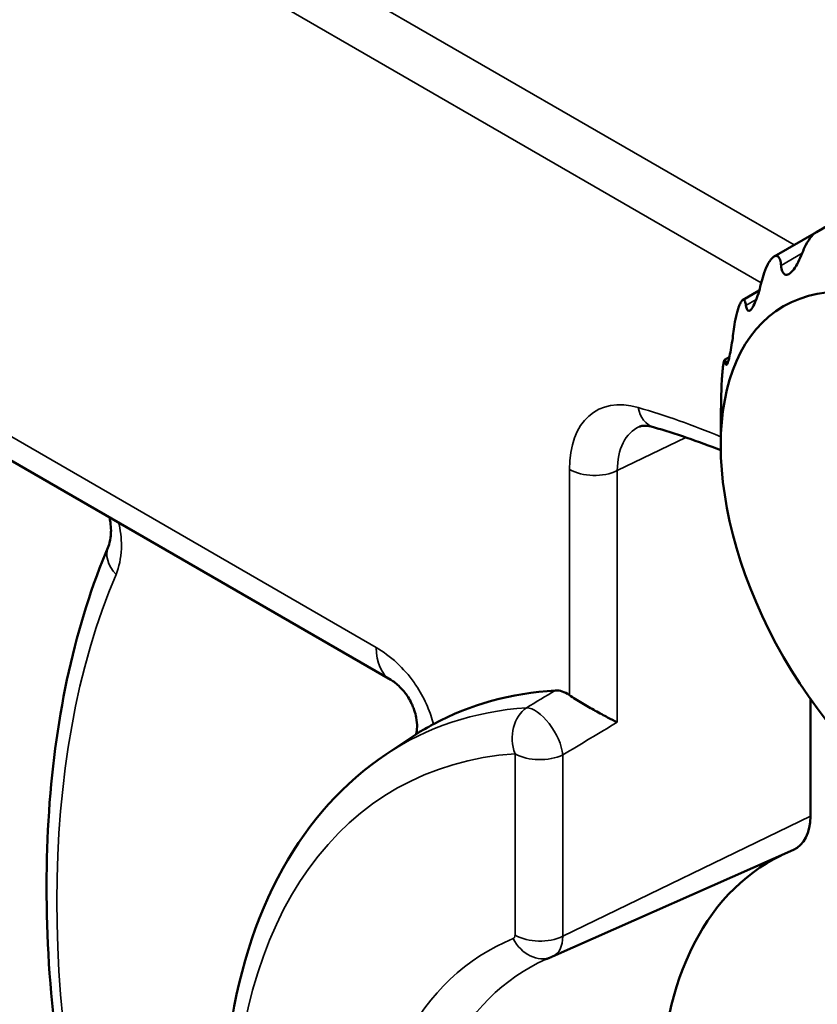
# Model space of a CAD drawing. Header units: millimetres. Extents: x 0 to 4638, y -120 to 1188.
# Tile 239 of 256: x 1507.41 to 1514.92, y 419.33 to 428.59. Entities that reach past the tile are written whole.
import ezdxf

# ---------------------------------------------------------------- set-up
doc = ezdxf.new("R2010")
doc.units = ezdxf.units.MM
doc.header["$LTSCALE"] = 2
doc.layers.add('Sichtbar (ISO)', color=7, linetype='Continuous', lineweight=50)
doc.layers.add('Sichtbar schmal (ISO)', color=7, linetype='Continuous', lineweight=35)

msp = doc.modelspace()

# ---------------------------------------------------------------- linework, layer by layer
at = {"layer": 'Sichtbar (ISO)'}
for p, q in [((1510.9041, 422.3831), (1492.0441, 433.2719)), ((1514.9089, 426.5957), (1517.5392, 428.1143)), ((1514.9089, 426.5957), (1514.5123, 426.3667)), ((1514.3712, 426.046), (1514.2149, 425.9557)), ((1514.0893, 425.4186), (1514.0452, 425.3932)), ((1514.0087, 424.5893), (1514.0087, 424.7837)), ((1514.8519, 421.0997), (1514.8519, 422.2066)), ((1510.8582, 421.6826), (1511.1664, 421.8879)), ((1512.4266, 419.781), (1514.6926, 420.7838))]:
    msp.add_line(p, q, dxfattribs=at)
msp.add_ellipse((1516.029, 423.4229), major_axis=(-1.4286, 2.4744), ratio=0.57735, dxfattribs=at)
for centre, major_axis, ratio, start_param, end_param in [((1516.3658, 423.6173), (-1.6667, 2.8868), 0.57735, 0.128476, 0.133323), ((1516.3658, 423.6173), (-1.6667, 2.8868), 0.57735, 0.390276, 0.395122), ((1516.3658, 423.6173), (1.6667, -2.8868), 0.57735, 3.793668, 3.798514), ((1508.553, 423.5117), (-0.307, 0.1299), 0.748467, 6.282945, 6.283185), ((1515.0876, 415.2587), (-3.8508, 6.6698), 0.57735, 6.002995, 6.265448), ((1512.5647, 421.9785), (0.1662, -0.2891), 0.582713, 2.275899, 2.860199), ((1514.3805, 421.3719), (0.3333, -0.5774), 0.57735, 6.221282, 7.068583), ((1516.9732, 416.3473), (-2.5, 4.3301), 0.57735, 6.242333, 7.935659)]:
    msp.add_ellipse(centre, major_axis=major_axis, ratio=ratio, start_param=start_param, end_param=end_param, dxfattribs=at)
for points, knots in [([(1514.7753, 426.3958), (1514.786, 426.4237), (1514.798, 426.4507), (1514.8265, 426.5052), (1514.8456, 426.5352), (1514.8758, 426.5698), (1514.8861, 426.5797), (1514.9066, 426.595), (1514.9167, 426.6005), (1514.9264, 426.6035)], [0.02501648, 0.02501648, 0.02501648, 0.02501648, 0.03768815, 0.03768815, 0.05317401, 0.05317401, 0.06091694, 0.06091694, 0.06865986, 0.06865986, 0.06865986, 0.06865986]), ([(1514.3865, 426.1046), (1514.3932, 426.1333), (1514.401, 426.1618), (1514.4201, 426.2213), (1514.4332, 426.2555), (1514.4547, 426.2988), (1514.4622, 426.312), (1514.4773, 426.3344), (1514.485, 426.3436), (1514.4923, 426.3505)], [0.02501648, 0.02501648, 0.02501648, 0.02501648, 0.03768815, 0.03768815, 0.05317401, 0.05317401, 0.06091694, 0.06091694, 0.06865986, 0.06865986, 0.06865986, 0.06865986]), ([(1514.4993, 426.3569), (1514.5067, 426.3638), (1514.514, 426.3684), (1514.5278, 426.3728), (1514.5343, 426.3726), (1514.5518, 426.3655), (1514.5608, 426.3518), (1514.5717, 426.3201), (1514.5751, 426.302), (1514.577, 426.2813)], [0.19333749, 0.19333749, 0.19333749, 0.19333749, 0.20108041, 0.20108041, 0.20882334, 0.20882334, 0.2243092, 0.2243092, 0.23698087, 0.23698087, 0.23698087, 0.23698087]), ([(1514.7753, 426.3958), (1514.7641, 426.3667), (1514.7516, 426.3386), (1514.7257, 426.2889), (1514.7106, 426.2641), (1514.6797, 426.224), (1514.6638, 426.2087), (1514.6357, 426.1925), (1514.6227, 426.1911), (1514.6017, 426.2012), (1514.5937, 426.2127), (1514.5827, 426.2411), (1514.5789, 426.2598), (1514.577, 426.2813)], [0.16097204, 0.16097204, 0.16097204, 0.16097204, 0.17415545, 0.17415545, 0.18679334, 0.18679334, 0.19943123, 0.19943123, 0.21206911, 0.21206911, 0.224707, 0.224707, 0.23789041, 0.23789041, 0.23789041, 0.23789041]), ([(1514.3865, 426.1046), (1514.3795, 426.0748), (1514.3714, 426.0451), (1514.3542, 425.9905), (1514.3441, 425.9623), (1514.3229, 425.9131), (1514.3119, 425.8921), (1514.292, 425.8639), (1514.2826, 425.8557), (1514.2671, 425.8527), (1514.2609, 425.8578), (1514.2519, 425.8751), (1514.2485, 425.8885), (1514.2463, 425.9052)], [0.16097204, 0.16097204, 0.16097204, 0.16097204, 0.17415545, 0.17415545, 0.18679334, 0.18679334, 0.19943123, 0.19943123, 0.21206911, 0.21206911, 0.224707, 0.224707, 0.23789041, 0.23789041, 0.23789041, 0.23789041]), ([(1514.1904, 425.9209), (1514.195, 425.9311), (1514.1997, 425.9394), (1514.2089, 425.9515), (1514.2132, 425.9553), (1514.2254, 425.96), (1514.2322, 425.954), (1514.241, 425.9341), (1514.2441, 425.9212), (1514.2463, 425.9052)], [0.19333749, 0.19333749, 0.19333749, 0.19333749, 0.20108041, 0.20108041, 0.20882334, 0.20882334, 0.2243092, 0.2243092, 0.23698087, 0.23698087, 0.23698087, 0.23698087]), ([(1514.1265, 425.6404), (1514.1298, 425.6684), (1514.1337, 425.697), (1514.1437, 425.7584), (1514.1509, 425.7952), (1514.1632, 425.8448), (1514.1676, 425.8604), (1514.1767, 425.8885), (1514.1814, 425.9009), (1514.186, 425.9112)], [0.02501648, 0.02501648, 0.02501648, 0.02501648, 0.03768815, 0.03768815, 0.05317401, 0.05317401, 0.06091694, 0.06091694, 0.06865986, 0.06865986, 0.06865986, 0.06865986]), ([(1514.1265, 425.6404), (1514.1231, 425.6113), (1514.1191, 425.5815), (1514.1103, 425.525), (1514.1051, 425.4948), (1514.0942, 425.4392), (1514.0885, 425.4139), (1514.0782, 425.3755), (1514.0733, 425.3613), (1514.0652, 425.346), (1514.062, 425.3448), (1514.0572, 425.3507), (1514.0553, 425.3583), (1514.0539, 425.3696)], [0.16097204, 0.16097204, 0.16097204, 0.16097204, 0.17415545, 0.17415545, 0.18679334, 0.18679334, 0.19943123, 0.19943123, 0.21206911, 0.21206911, 0.224707, 0.224707, 0.23789041, 0.23789041, 0.23789041, 0.23789041]), ([(1514.0297, 425.3278), (1514.0313, 425.3408), (1514.033, 425.3522), (1514.0365, 425.3709), (1514.0382, 425.3783), (1514.0433, 425.3939), (1514.0465, 425.3955), (1514.0509, 425.3879), (1514.0526, 425.3804), (1514.0539, 425.3696)], [0.19333749, 0.19333749, 0.19333749, 0.19333749, 0.20108041, 0.20108041, 0.20882334, 0.20882334, 0.2243092, 0.2243092, 0.23698087, 0.23698087, 0.23698087, 0.23698087]), ([(1514.0131, 425.0349), (1514.0136, 425.0608), (1514.0143, 425.088), (1514.0163, 425.1482), (1514.0179, 425.1855), (1514.0212, 425.2385), (1514.0224, 425.2557), (1514.0251, 425.2877), (1514.0266, 425.3025), (1514.0282, 425.3156)], [0.02501648, 0.02501648, 0.02501648, 0.02501648, 0.03768815, 0.03768815, 0.05317401, 0.05317401, 0.06091694, 0.06091694, 0.06865986, 0.06865986, 0.06865986, 0.06865986]), ([(1514.0131, 425.0349), (1514.0125, 425.0079), (1514.0119, 424.9795), (1514.0107, 424.924), (1514.01, 424.8934), (1514.009, 424.8348), (1514.0087, 424.8066), (1514.0087, 424.7837)], [0.16097204, 0.16097204, 0.16097204, 0.16097204, 0.17415545, 0.17415545, 0.18679334, 0.18679334, 0.19943123, 0.19943123, 0.19943123, 0.19943123]), ([(1513.3747, 424.7605), (1513.3599, 424.7648), (1513.3461, 424.7679), (1513.3213, 424.7721), (1513.3102, 424.7732), (1513.2906, 424.774), (1513.2822, 424.7737), (1513.2678, 424.7722), (1513.2619, 424.7711), (1513.2518, 424.7685), (1513.2477, 424.767), (1513.244, 424.7654)], [1.8145833, 1.8145833, 1.8145833, 1.8145833, 1.9105248, 1.9105248, 2.0064664, 2.0064664, 2.102408, 2.102408, 2.1983496, 2.1983496, 2.2942911, 2.2942911, 2.2942911, 2.2942911]), ([(1508.2461, 423.6417), (1508.2538, 423.66), (1508.2622, 423.6886), (1508.2716, 423.7627), (1508.2722, 423.8108), (1508.262, 423.8806), (1508.2591, 423.8962), (1508.2554, 423.9123)], [0, 0, 0, 0, 0.02919379, 0.02919379, 0.0612111, 0.0612111, 0.06999173, 0.06999173, 0.06999173, 0.06999173]), ([(1508.2324, 416.6373), (1508.0829, 417.1632), (1507.9617, 417.6861), (1507.779, 418.7152), (1507.7174, 419.2213), (1507.6558, 420.206), (1507.6557, 420.6846), (1507.7178, 421.6043), (1507.7799, 422.0455), (1507.9665, 422.8809), (1508.0909, 423.2753), (1508.246, 423.6416)], [2.7672971, 2.7672971, 2.7672971, 2.7672971, 2.9170153, 2.9170153, 3.0667335, 3.0667335, 3.2164518, 3.2164518, 3.36617, 3.36617, 3.5158882, 3.5158882, 3.5158882, 3.5158882]), ([(1511.1436, 421.8727), (1511.1473, 421.8909), (1511.1503, 421.9132), (1511.1505, 421.9664), (1511.1487, 421.9948), (1511.138, 422.05), (1511.132, 422.074), (1511.1188, 422.1132), (1511.1135, 422.1273), (1511.1025, 422.1531), (1511.0971, 422.1648), (1511.0814, 422.196), (1511.0698, 422.2158), (1511.0477, 422.2487), (1511.0372, 422.2628), (1511.0143, 422.2905), (1511.0019, 422.304), (1510.9743, 422.3314), (1510.9592, 422.3444), (1510.9297, 422.3672), (1510.9156, 422.3764), (1510.9041, 422.3831)], [0.0041113, 0.0041113, 0.0041113, 0.0041113, 0.0313378, 0.0313378, 0.0546658, 0.0546658, 0.0688922, 0.0688922, 0.0763638, 0.0763638, 0.0823005, 0.0823005, 0.0922706, 0.0922706, 0.1005394, 0.1005394, 0.1103928, 0.1103928, 0.1234278, 0.1234278, 0.1386067, 0.1386067, 0.1386067, 0.1386067]), ([(1513.0353, 421.9848), (1513.0348, 421.985), (1513.0344, 421.9852), (1513.0073, 421.998), (1512.977, 422.0131), (1512.9085, 422.0488), (1512.8694, 422.0698), (1512.7887, 422.115), (1512.7469, 422.1391), (1512.6842, 422.1768), (1512.663, 422.1898), (1512.6222, 422.2155), (1512.6029, 422.2279), (1512.5853, 422.2397)], [-0.08779181, -0.08779181, -0.08779181, -0.08779181, -0.08745413, -0.08745413, -0.06663228, -0.06663228, -0.04416742, -0.04416742, -0.02250906, -0.02250906, -0.01125024, -0.01125024, -0.000001, -0.000001, -0.000001, -0.000001]), ([(1511.3056, 421.967), (1511.3048, 421.9663), (1511.3039, 421.9659), (1511.2394, 421.9312), (1511.2051, 421.9118), (1511.1779, 421.8953), (1511.1717, 421.8915), (1511.1663, 421.8879)], [0, 0, 0, 0, 0.00077104, 0.00077104, 0.0575849, 0.0575849, 0.07629759, 0.07629759, 0.07629759, 0.07629759]), ([(1510.8582, 421.6826), (1510.4629, 421.4192), (1510.1342, 421.0525), (1509.6262, 420.1407), (1509.4553, 419.5869), (1509.2912, 418.3399), (1509.3059, 417.6412), (1509.5229, 416.1835), (1509.7259, 415.4244), (1510.2968, 413.9244), (1510.6641, 413.1838), (1511.3868, 412.0169), (1511.7075, 411.5663), (1512.0501, 411.1466)], [2.393261, 2.393261, 2.393261, 2.393261, 2.688581, 2.688581, 3.001314, 3.001314, 3.327475, 3.327475, 3.65459, 3.65459, 3.980496, 3.980496, 4.201016, 4.201016, 4.201016, 4.201016]), ([(1512.4155, 419.7762), (1512.4122, 419.7749), (1512.4089, 419.7736), (1512.4024, 419.7709), (1512.3991, 419.7696), (1512.3926, 419.7668), (1512.3894, 419.7655), (1512.3829, 419.7627), (1512.3796, 419.7613), (1512.3732, 419.7585), (1512.37, 419.7571), (1512.3667, 419.7557)], [2.27451683, 2.27451683, 2.27451683, 2.27451683, 2.27847169, 2.27847169, 2.28242655, 2.28242655, 2.28638141, 2.28638141, 2.29033627, 2.29033627, 2.29429113, 2.29429113, 2.29429113, 2.29429113]), ([(1512.4155, 419.7762), (1512.4162, 419.7765), (1512.417, 419.7768), (1512.4185, 419.7775), (1512.4192, 419.7778), (1512.4207, 419.7784), (1512.4214, 419.7787), (1512.4229, 419.7793), (1512.4237, 419.7797), (1512.4252, 419.7803), (1512.4259, 419.7806), (1512.4266, 419.781)], [5.41610949, 5.41610949, 5.41610949, 5.41610949, 5.42006435, 5.42006435, 5.42401921, 5.42401921, 5.42797407, 5.42797407, 5.43192893, 5.43192893, 5.43588379, 5.43588379, 5.43588379, 5.43588379])]:
    msp.add_open_spline(points, degree=3, knots=knots, dxfattribs=at)
msp.add_open_spline([(1514.0091, 424.5425), (1513.7952, 424.6272), (1513.5834, 424.7), (1513.3747, 424.7605)], degree=3, dxfattribs=at)
at = {"layer": 'Sichtbar schmal (ISO)'}
for p, q in [((1491.906, 433.5771), (1510.766, 422.6883)), ((1510.012, 429.1803), (1514.6987, 426.4744)), ((1514.3897, 426.1181), (1509.7845, 428.7769)), ((1514.577, 426.2813), (1514.7753, 426.3958)), ((1514.2463, 425.9052), (1514.343, 425.961)), ((1514.0539, 425.3696), (1514.0806, 425.385)), ((1513.0353, 424.3514), (1513.6803, 424.6639)), ((1512.5853, 422.2397), (1512.5853, 424.3628)), ((1513.0353, 424.3514), (1513.0353, 421.9848)), ((1512.0727, 419.9827), (1512.0727, 421.6888)), ((1512.5226, 421.6774), (1512.5226, 419.9713)), ((1512.5226, 419.9713), (1514.8519, 421.0997))]:
    msp.add_line(p, q, dxfattribs=at)
for centre, major_axis, ratio, start_param, end_param in [((1513.4377, 423.8707), (-0.6027, 1.0439), 0.57735, 5.741574, 7.068583), ((1515.0876, 415.2587), (5.436, -9.4155), 0.57735, 2.496992, 2.599981), ((1513.4676, 425.0806), (-0.0929, -0.3201), 0.699639, 5.342348, 6.283185), ((1513.6528, 423.9949), (-0.4367, 0.7563), 0.57735, 6.221282, 7.068583), ((1512.821, 424.4989), (0.3333, 0), 0.57735, 3.926991, 5.410521), ((1508.553, 423.5117), (-0.307, 0.1299), 0.748467, 0, 1.056397), ((1515.7947, 415.6669), (5.6806, -9.8391), 0.57735, 3.552695, 4.301286), ((1511.2374, 422.9604), (-0.3333, -0.5774), 0.57735, 5.497787, 6.283026), ((1601.1626, 460.447), (109.1709, 53.4293), 0.063789, 2.487484, 2.49175), ((1514.8395, 415.1155), (-3.8416, 6.6539), 0.57735, 6.00916, 6.320252), ((1512.3084, 421.8249), (0.0235, -0.3325), 0.786033, 3.559456, 5.077892), ((1512.3084, 421.8249), (-0.1716, 0.2858), 0.459323, 3.922815, 5.99687), ((1622.1906, 469.5728), (130.2428, 63.3805), 0.060194, 2.534629, 2.541874), ((1514.6162, 414.9865), (-3.6752, 6.3656), 0.57735, 6.00916, 8.128007), ((1512.3084, 421.8249), (0.3333, 0), 0.57735, 3.926991, 5.410521), ((1514.6162, 414.9865), (-2.7985, 4.8472), 0.57735, 6.201508, 7.935659), ((1512.0235, 420.0111), (0.0348, -0.0603), 0.57735, 6.201508, 7.068583), ((1512.291, 420.0855), (0.1245, -0.3092), 0.813775, 4.827262, 6.283185), ((1512.3084, 420.1188), (0.3333, 0), 0.57735, 3.926991, 5.410521), ((1512.2386, 420.1353), (0.2008, -0.3478), 0.57735, 6.221282, 7.068583), ((1514.8313, 415.1107), (-2.6325, 4.5596), 0.57735, 6.221282, 7.935659)]:
    msp.add_ellipse(centre, major_axis=major_axis, ratio=ratio, start_param=start_param, end_param=end_param, dxfattribs=at)
for points, knots in [([(1508.3419, 423.8624), (1508.3434, 423.856), (1508.3449, 423.8497), (1508.3462, 423.8434), (1508.3637, 423.7641), (1508.3701, 423.6867), (1508.3675, 423.6163), (1508.3642, 423.5263), (1508.3464, 423.4444), (1508.3173, 423.3756)], [0.2963555, 0.2963555, 0.2963555, 0.2963555, 0.3200717, 0.3200717, 0.3200717, 0.6184675, 0.6184675, 0.6184675, 1, 1, 1, 1]), ([(1510.766, 422.6883), (1510.8317, 422.6504), (1510.8981, 422.6012), (1510.9607, 422.5428), (1511.0183, 422.4892), (1511.0743, 422.4263), (1511.1231, 422.3574), (1511.1337, 422.3423), (1511.1442, 422.3269), (1511.1543, 422.3111), (1511.1906, 422.2544), (1511.2221, 422.194), (1511.248, 422.1331), (1511.2713, 422.0784), (1511.2906, 422.0223), (1511.3056, 421.967)], [0, 0, 0, 0, 0.286144, 0.286144, 0.286144, 0.54937, 0.54937, 0.54937, 0.60689, 0.60689, 0.60689, 0.813829, 0.813829, 0.813829, 1, 1, 1, 1])]:
    msp.add_open_spline(points, degree=3, knots=knots, dxfattribs=at)

doc.saveas('drawing.dxf')
